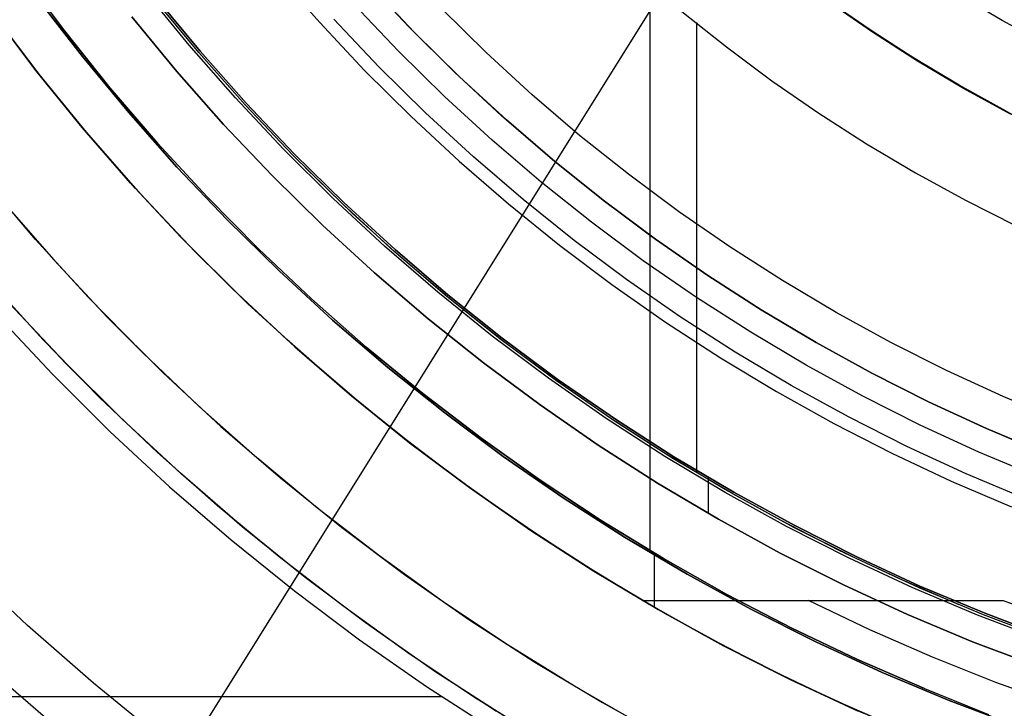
# Model space of a CAD drawing. Header units: millimetres. Extents: x 10802 to 11966, y -167 to 850.
# Tile 25 of 182: x 11327 to 11359, y 419 to 442. Entities that reach past the tile are written whole.
import ezdxf

# ---------------------------------------------------------------- set-up
doc = ezdxf.new("R2010")
doc.units = ezdxf.units.MM
for name, color, linetype in [('1', 7, 'Continuous'), ('color', 7, 'Continuous'), ('luz', 7, 'Continuous')]:
    doc.layers.add(name, color=color, linetype=linetype)

msp = doc.modelspace()

# ---------------------------------------------------------------- linework, layer by layer
at = {"layer": '1', "color": 250, "true_color": 0x111111}
for p, q in [((11347.688, 541.189, 45.792), (11347.688, 424.503, 45.792)), ((11327.379, 443.136, 45.792), (11328.788, 441.248, 45.792)), ((11328.788, 441.248, 45.792), (11327.379, 443.136, 45.792)), ((11359.059, 441.578, 228.525), (11357.649, 442.414, 228.525)), ((11327.937, 442.282, 56.8), (11329.369, 440.42, 56.8)), ((11329.369, 440.42, 58.12), (11327.937, 442.282, 58.12)), ((11329.369, 440.42, 57.46), (11327.937, 442.282, 57.46)), ((11333.129, 440.546, 61.1), (11331.699, 442.278, 61.1)), ((11331.747, 442.316, 282.75), (11333.176, 440.586, 282.75)), ((11331.747, 442.316, 258.715), (11333.176, 440.586, 258.715)), ((11333.176, 440.586, 270.733), (11331.747, 442.316, 270.733)), ((11339.576, 440.589, 241.281), (11338.144, 442.098, 241.281)), ((11354.873, 441.201, 75.162), (11353.453, 442.182, 75.162)), ((11353.639, 442.075, 64.238), (11354.794, 441.279, 64.238)), ((11354.794, 441.279, 86.085), (11353.639, 442.075, 86.085)), ((11342.405, 440.545, 236.621), (11340.969, 441.957, 236.621)), ((11348.72, 441.87, 61.1), (11350.154, 440.726, 61.1)), ((11328.233, 439.514, 47.3), (11326.769, 441.415, 47.3)), ((11328.233, 439.514, 56.8), (11326.769, 441.415, 56.8)), ((11328.233, 439.514, 52.05), (11326.769, 441.415, 52.05)), ((11330.965, 441.693, 258.714), (11332.416, 439.936, 258.714)), ((11332.416, 439.936, 282.75), (11330.965, 441.693, 282.75)), ((11332.416, 439.936, 270.732), (11330.965, 441.693, 270.732)), ((11349.189, 441.512, 61.1), (11349.189, 427.014, 61.1)), ((11360.497, 440.791, 228.525), (11359.059, 441.578, 228.525)), ((11328.788, 441.248, 45.792), (11330.261, 439.41, 45.792)), ((11330.261, 439.41, 45.792), (11328.788, 441.248, 45.792)), ((11354.794, 441.279, 64.238), (11355.97, 440.514, 64.238)), ((11355.97, 440.514, 86.085), (11354.794, 441.279, 86.085)), ((11356.327, 440.27, 75.162), (11354.873, 441.201, 75.162)), ((11334.619, 438.865, 61.1), (11333.129, 440.546, 61.1)), ((11333.176, 440.586, 282.75), (11334.664, 438.906, 282.75)), ((11333.176, 440.586, 258.715), (11334.664, 438.906, 258.715)), ((11334.664, 438.906, 270.733), (11333.176, 440.586, 270.733)), ((11341.061, 439.13, 241.281), (11339.576, 440.589, 241.281)), ((11343.889, 439.184, 236.621), (11342.405, 440.545, 236.621)), ((11350.154, 440.726, 61.1), (11351.627, 439.632, 61.1)), ((11355.97, 440.514, 64.238), (11357.166, 439.782, 64.238)), ((11357.166, 439.782, 86.085), (11355.97, 440.514, 86.085)), ((11329.369, 440.42, 56.8), (11330.865, 438.609, 56.8)), ((11330.865, 438.609, 58.12), (11329.369, 440.42, 58.12)), ((11330.865, 438.609, 57.46), (11329.369, 440.42, 57.46)), ((11357.813, 439.39, 75.162), (11356.327, 440.27, 75.162)), ((11332.416, 439.936, 258.714), (11333.927, 438.23, 258.714)), ((11333.927, 438.23, 282.75), (11332.416, 439.936, 282.75)), ((11333.927, 438.23, 270.732), (11332.416, 439.936, 270.732)), ((11329.761, 437.664, 47.3), (11328.233, 439.514, 47.3)), ((11329.761, 437.664, 56.8), (11328.233, 439.514, 56.8)), ((11329.761, 437.664, 52.05), (11328.233, 439.514, 52.05)), ((11351.627, 439.632, 61.1), (11353.137, 438.59, 61.1)), ((11357.166, 439.782, 64.238), (11358.382, 439.082, 64.238)), ((11358.382, 439.082, 86.085), (11357.166, 439.782, 86.085)), ((11330.261, 439.41, 45.792), (11331.797, 437.624, 45.792)), ((11331.797, 437.624, 45.792), (11330.261, 439.41, 45.792)), ((11345.419, 437.875, 236.621), (11343.889, 439.184, 236.621)), ((11359.327, 438.561, 75.162), (11357.813, 439.39, 75.162)), ((11336.166, 437.236, 61.1), (11334.619, 438.865, 61.1)), ((11334.664, 438.906, 282.75), (11336.209, 437.279, 282.75)), ((11334.664, 438.906, 258.715), (11336.209, 437.279, 258.715)), ((11336.209, 437.279, 270.733), (11334.664, 438.906, 270.733)), ((11342.594, 437.723, 241.281), (11341.061, 439.13, 241.281)), ((11358.382, 439.082, 64.238), (11359.617, 438.417, 64.238)), ((11359.617, 438.417, 86.085), (11358.382, 439.082, 86.085)), ((11330.865, 438.609, 56.8), (11332.423, 436.851, 56.8)), ((11332.423, 436.851, 58.12), (11330.865, 438.609, 58.12)), ((11332.423, 436.851, 57.46), (11330.865, 438.609, 57.46)), ((11353.137, 438.59, 61.1), (11354.682, 437.6, 61.1)), ((11333.927, 438.23, 258.714), (11335.496, 436.578, 258.714)), ((11335.496, 436.578, 282.75), (11333.927, 438.23, 282.75)), ((11335.496, 436.578, 270.732), (11333.927, 438.23, 270.732)), ((11331.352, 435.868, 47.3), (11329.761, 437.664, 47.3)), ((11331.352, 435.868, 56.8), (11329.761, 437.664, 56.8)), ((11331.352, 435.868, 52.05), (11329.761, 437.664, 52.05)), ((11331.797, 437.624, 45.792), (11333.394, 435.892, 45.792)), ((11333.394, 435.892, 45.792), (11331.797, 437.624, 45.792)), ((11344.176, 436.37, 241.281), (11342.594, 437.723, 241.281)), ((11346.993, 436.62, 236.621), (11345.419, 437.875, 236.621)), ((11354.682, 437.6, 61.1), (11356.26, 436.664, 61.1)), ((11336.209, 437.279, 282.75), (11337.81, 435.706, 282.75)), ((11336.209, 437.279, 258.715), (11337.81, 435.706, 258.715)), ((11337.81, 435.706, 270.733), (11336.209, 437.279, 270.733)), ((11337.767, 435.662, 61.1), (11336.166, 437.236, 61.1)), ((11332.423, 436.851, 56.8), (11334.041, 435.147, 56.8)), ((11334.041, 435.147, 58.12), (11332.423, 436.851, 58.12)), ((11334.041, 435.147, 57.46), (11332.423, 436.851, 57.46)), ((11338.091, 435.357, 61.1), (11336.561, 436.837, 61.1)), ((11356.26, 436.664, 61.1), (11357.869, 435.783, 61.1)), ((11335.496, 436.578, 258.714), (11337.121, 434.981, 258.714)), ((11337.121, 434.981, 282.75), (11335.496, 436.578, 282.75)), ((11337.121, 434.981, 270.732), (11335.496, 436.578, 270.732)), ((11345.803, 435.073, 241.281), (11344.176, 436.37, 241.281)), ((11348.61, 435.419, 236.621), (11346.993, 436.62, 236.621)), ((11333.004, 434.128, 47.3), (11331.352, 435.868, 47.3)), ((11333.004, 434.128, 56.8), (11331.352, 435.868, 56.8)), ((11333.004, 434.128, 52.05), (11331.352, 435.868, 52.05)), ((11333.394, 435.892, 45.792), (11335.051, 434.216, 45.792)), ((11335.051, 434.216, 45.792), (11333.394, 435.892, 45.792)), ((11337.81, 435.706, 282.75), (11339.463, 434.189, 282.75)), ((11337.81, 435.706, 258.715), (11339.463, 434.189, 258.715)), ((11339.463, 434.189, 270.733), (11337.81, 435.706, 270.733)), ((11357.869, 435.783, 61.1), (11359.508, 434.958, 61.1)), ((11339.423, 434.143, 61.1), (11337.767, 435.662, 61.1)), ((11350.267, 434.275, 236.621), (11348.61, 435.419, 236.621)), ((11334.041, 435.147, 56.8), (11335.716, 433.501, 56.8)), ((11335.716, 433.501, 58.12), (11334.041, 435.147, 58.12)), ((11335.716, 433.501, 57.46), (11334.041, 435.147, 57.46)), ((11339.669, 433.927, 61.1), (11338.091, 435.357, 61.1)), ((11347.474, 433.832, 241.281), (11345.803, 435.073, 241.281)), ((11337.121, 434.981, 258.714), (11338.8, 433.441, 258.714)), ((11338.8, 433.441, 282.75), (11337.121, 434.981, 282.75)), ((11338.8, 433.441, 270.732), (11337.121, 434.981, 270.732)), ((11334.715, 432.446, 47.3), (11333.004, 434.128, 47.3)), ((11334.715, 432.446, 56.8), (11333.004, 434.128, 56.8)), ((11334.715, 432.446, 52.05), (11333.004, 434.128, 52.05)), ((11335.051, 434.216, 45.792), (11336.764, 432.599, 45.792)), ((11336.764, 432.599, 45.792), (11335.051, 434.216, 45.792)), ((11341.13, 432.683, 61.1), (11339.423, 434.143, 61.1)), ((11339.463, 434.189, 282.75), (11341.169, 432.73, 282.75)), ((11339.463, 434.189, 258.715), (11341.169, 432.73, 258.715)), ((11341.169, 432.73, 270.733), (11339.463, 434.189, 270.733)), ((11351.963, 433.189, 236.621), (11350.267, 434.275, 236.621)), ((11341.292, 432.549, 61.1), (11339.669, 433.927, 61.1)), ((11349.186, 432.65, 241.281), (11347.474, 433.832, 241.281)), ((11335.716, 433.501, 56.8), (11337.447, 431.913, 56.8)), ((11337.447, 431.913, 58.12), (11335.716, 433.501, 58.12)), ((11337.447, 431.913, 57.46), (11335.716, 433.501, 57.46)), ((11338.8, 433.441, 258.714), (11340.532, 431.959, 258.714)), ((11340.532, 431.959, 282.75), (11338.8, 433.441, 282.75)), ((11340.532, 431.959, 270.732), (11338.8, 433.441, 270.732)), ((11353.695, 432.163, 236.621), (11351.963, 433.189, 236.621)), ((11336.764, 432.599, 45.792), (11338.532, 431.043, 45.792)), ((11338.532, 431.043, 45.792), (11336.764, 432.599, 45.792)), ((11342.886, 431.283, 61.1), (11341.13, 432.683, 61.1)), ((11341.169, 432.73, 282.75), (11342.923, 431.331, 282.75)), ((11341.169, 432.73, 258.715), (11342.923, 431.331, 258.715)), ((11342.923, 431.331, 270.733), (11341.169, 432.73, 270.733)), ((11342.96, 431.226, 61.1), (11341.292, 432.549, 61.1)), ((11350.939, 431.528, 241.281), (11349.186, 432.65, 241.281)), ((11336.483, 430.825, 47.3), (11334.715, 432.446, 47.3)), ((11336.483, 430.825, 56.8), (11334.715, 432.446, 56.8)), ((11336.483, 430.825, 52.05), (11334.715, 432.446, 52.05)), ((11337.447, 431.913, 56.8), (11339.232, 430.386, 56.8)), ((11339.232, 430.386, 58.12), (11337.447, 431.913, 58.12)), ((11339.232, 430.386, 57.46), (11337.447, 431.913, 57.46)), ((11340.532, 431.959, 258.714), (11342.313, 430.539, 258.714)), ((11342.313, 430.539, 282.75), (11340.532, 431.959, 282.75)), ((11342.313, 430.539, 270.732), (11340.532, 431.959, 270.732)), ((11355.462, 431.196, 236.621), (11353.695, 432.163, 236.621)), ((11344.689, 429.944, 61.1), (11342.886, 431.283, 61.1)), ((11342.923, 431.331, 282.75), (11344.725, 429.993, 282.75)), ((11342.923, 431.331, 258.715), (11344.725, 429.993, 258.715)), ((11344.725, 429.993, 270.733), (11342.923, 431.331, 270.733)), ((11352.729, 430.466, 241.281), (11350.939, 431.528, 241.281)), ((11338.532, 431.043, 45.792), (11340.353, 429.548, 45.792)), ((11340.353, 429.548, 45.792), (11338.532, 431.043, 45.792)), ((11344.67, 429.957, 61.1), (11342.96, 431.226, 61.1)), ((11357.261, 430.291, 236.621), (11355.462, 431.196, 236.621)), ((11338.306, 429.265, 47.3), (11336.483, 430.825, 47.3)), ((11338.306, 429.265, 56.8), (11336.483, 430.825, 56.8)), ((11338.306, 429.265, 52.05), (11336.483, 430.825, 52.05)), ((11339.232, 430.386, 56.8), (11341.068, 428.921, 56.8)), ((11341.068, 428.921, 58.12), (11339.232, 430.386, 58.12)), ((11341.068, 428.921, 57.46), (11339.232, 430.386, 57.46)), ((11342.313, 430.539, 258.714), (11344.143, 429.18, 258.714)), ((11344.143, 429.18, 282.75), (11342.313, 430.539, 282.75)), ((11344.143, 429.18, 270.732), (11342.313, 430.539, 270.732)), ((11354.555, 429.468, 241.281), (11352.729, 430.466, 241.281)), ((11359.09, 429.449, 236.621), (11357.261, 430.291, 236.621)), ((11344.725, 429.993, 282.75), (11346.572, 428.719, 282.75)), ((11344.725, 429.993, 258.715), (11346.572, 428.719, 258.715)), ((11346.572, 428.719, 270.733), (11344.725, 429.993, 270.733)), ((11346.421, 428.745, 61.1), (11344.67, 429.957, 61.1)), ((11346.538, 428.668, 61.1), (11344.689, 429.944, 61.1)), ((11340.353, 429.548, 45.792), (11342.225, 428.118, 45.792)), ((11342.225, 428.118, 45.792), (11340.353, 429.548, 45.792)), ((11356.414, 428.532, 241.281), (11354.555, 429.468, 241.281)), ((11360.947, 428.67, 236.621), (11359.09, 429.449, 236.621)), ((11340.182, 427.769, 47.3), (11338.306, 429.265, 47.3)), ((11340.182, 427.769, 56.8), (11338.306, 429.265, 56.8)), ((11340.182, 427.769, 52.05), (11338.306, 429.265, 52.05)), ((11344.143, 429.18, 258.714), (11346.018, 427.886, 258.714)), ((11346.018, 427.886, 282.75), (11344.143, 429.18, 282.75)), ((11346.018, 427.886, 270.732), (11344.143, 429.18, 270.732)), ((11341.068, 428.921, 56.8), (11342.954, 427.521, 56.8)), ((11342.954, 427.521, 58.12), (11341.068, 428.921, 58.12)), ((11342.954, 427.521, 57.46), (11341.068, 428.921, 57.46)), ((11348.21, 427.592, 61.1), (11346.421, 428.745, 61.1)), ((11346.572, 428.719, 282.75), (11348.461, 427.508, 282.75)), ((11346.572, 428.719, 258.715), (11348.461, 427.508, 258.715)), ((11348.461, 427.508, 270.733), (11346.572, 428.719, 270.733)), ((11348.429, 427.456, 61.1), (11346.538, 428.668, 61.1)), ((11358.304, 427.662, 241.281), (11356.414, 428.532, 241.281)), ((11342.225, 428.118, 45.792), (11344.145, 426.753, 45.792)), ((11344.145, 426.753, 45.792), (11342.225, 428.118, 45.792)), ((11342.108, 426.339, 47.3), (11340.182, 427.769, 47.3)), ((11342.108, 426.339, 56.8), (11340.182, 427.769, 56.8)), ((11342.108, 426.339, 52.05), (11340.182, 427.769, 52.05)), ((11346.018, 427.886, 258.714), (11347.937, 426.657, 258.714)), ((11347.937, 426.657, 282.75), (11346.018, 427.886, 282.75)), ((11347.937, 426.657, 270.732), (11346.018, 427.886, 270.732)), ((11342.954, 427.521, 56.8), (11344.888, 426.186, 56.8)), ((11344.888, 426.186, 58.12), (11342.954, 427.521, 58.12)), ((11344.888, 426.186, 57.46), (11342.954, 427.521, 57.46)), ((11350.037, 426.497, 61.1), (11348.21, 427.592, 61.1)), ((11350.361, 426.311, 61.1), (11348.429, 427.456, 61.1)), ((11348.461, 427.508, 282.75), (11350.392, 426.364, 282.75)), ((11348.461, 427.508, 258.715), (11350.392, 426.364, 258.715)), ((11350.392, 426.364, 270.733), (11348.461, 427.508, 270.733)), ((11360.223, 426.857, 241.281), (11358.304, 427.662, 241.281)), ((11349.567, 426.842, 282.75), (11349.567, 425.684, 282.75)), ((11344.145, 426.753, 45.792), (11346.111, 425.455, 45.792)), ((11346.111, 425.455, 45.792), (11344.145, 426.753, 45.792)), ((11347.937, 426.657, 258.714), (11349.897, 425.495, 258.714)), ((11349.897, 425.495, 282.75), (11347.937, 426.657, 282.75)), ((11349.897, 425.495, 270.732), (11347.937, 426.657, 270.732)), ((11351.898, 425.463, 61.1), (11350.037, 426.497, 61.1)), ((11344.082, 424.976, 47.3), (11342.108, 426.339, 47.3)), ((11344.082, 424.976, 56.8), (11342.108, 426.339, 56.8)), ((11344.082, 424.976, 52.05), (11342.108, 426.339, 52.05)), ((11344.888, 426.186, 56.8), (11346.866, 424.92, 56.8)), ((11346.866, 424.92, 58.12), (11344.888, 426.186, 58.12)), ((11346.866, 424.92, 57.46), (11344.888, 426.186, 57.46)), ((11352.332, 425.233, 61.1), (11350.361, 426.311, 61.1)), ((11350.392, 426.364, 282.75), (11352.36, 425.287, 282.75)), ((11350.392, 426.364, 258.715), (11352.36, 425.287, 258.715)), ((11352.36, 425.287, 270.733), (11350.392, 426.364, 270.733)), ((11346.111, 425.455, 45.792), (11348.121, 424.227, 45.792)), ((11348.121, 424.227, 45.792), (11346.111, 425.455, 45.792)), ((11349.897, 425.495, 258.714), (11351.896, 424.402, 258.714)), ((11351.896, 424.402, 282.75), (11349.897, 425.495, 282.75)), ((11351.896, 424.402, 270.732), (11349.897, 425.495, 270.732)), ((11353.792, 424.49, 61.1), (11351.898, 425.463, 61.1)), ((11354.339, 424.223, 61.1), (11352.332, 425.233, 61.1)), ((11352.36, 425.287, 282.75), (11354.365, 424.279, 282.75)), ((11352.36, 425.287, 258.715), (11354.365, 424.279, 258.715)), ((11354.365, 424.279, 270.733), (11352.36, 425.287, 270.733)), ((11346.103, 423.682, 47.3), (11344.082, 424.976, 47.3)), ((11346.103, 423.682, 56.8), (11344.082, 424.976, 56.8)), ((11346.103, 423.682, 52.05), (11344.082, 424.976, 52.05)), ((11346.866, 424.92, 56.8), (11348.886, 423.722, 56.8)), ((11348.886, 423.722, 58.12), (11346.866, 424.92, 58.12)), ((11348.886, 423.722, 57.46), (11346.866, 424.92, 57.46)), ((11347.82, 424.342, 56.8), (11347.82, 422.657, 56.8)), ((11351.896, 424.402, 258.714), (11353.931, 423.378, 258.714)), ((11353.931, 423.378, 282.75), (11351.896, 424.402, 282.75)), ((11353.931, 423.378, 270.732), (11351.896, 424.402, 270.732)), ((11355.716, 423.58, 61.1), (11353.792, 424.49, 61.1)), ((11354.365, 424.279, 282.75), (11356.404, 423.34, 282.75)), ((11354.365, 424.279, 258.715), (11356.404, 423.34, 258.715)), ((11356.404, 423.34, 270.733), (11354.365, 424.279, 270.733)), ((11348.121, 424.227, 45.792), (11350.173, 423.068, 45.792)), ((11350.173, 423.068, 45.792), (11348.121, 424.227, 45.792)), ((11356.379, 423.284, 61.1), (11354.339, 424.223, 61.1)), ((11348.167, 422.458, 47.3), (11346.103, 423.682, 47.3)), ((11348.167, 422.458, 56.8), (11346.103, 423.682, 56.8)), ((11348.167, 422.458, 52.05), (11346.103, 423.682, 52.05)), ((11348.886, 423.722, 56.8), (11350.947, 422.594, 56.8)), ((11350.947, 422.594, 58.12), (11348.886, 423.722, 58.12)), ((11350.947, 422.594, 57.46), (11348.886, 423.722, 57.46)), ((11353.931, 423.378, 258.714), (11356.001, 422.425, 258.714)), ((11356.001, 422.425, 282.75), (11353.931, 423.378, 282.75)), ((11356.001, 422.425, 270.732), (11353.931, 423.378, 270.732)), ((11357.67, 422.733, 61.1), (11355.716, 423.58, 61.1)), ((11356.404, 423.34, 282.75), (11358.473, 422.472, 282.75)), ((11356.404, 423.34, 258.715), (11358.473, 422.472, 258.715)), ((11358.473, 422.472, 270.733), (11356.404, 423.34, 270.733)), ((11350.173, 423.068, 45.792), (11352.263, 421.982, 45.792)), ((11352.263, 421.982, 45.792), (11350.173, 423.068, 45.792)), ((11358.45, 422.415, 61.1), (11356.379, 423.284, 61.1)), ((11350.272, 421.307, 47.3), (11348.167, 422.458, 47.3)), ((11350.272, 421.307, 56.8), (11348.167, 422.458, 56.8)), ((11350.272, 421.307, 52.05), (11348.167, 422.458, 52.05)), ((11350.947, 422.594, 56.8), (11353.046, 421.539, 56.8)), ((11353.046, 421.539, 58.12), (11350.947, 422.594, 58.12)), ((11353.046, 421.539, 57.46), (11350.947, 422.594, 57.46)), ((11356.001, 422.425, 258.714), (11358.102, 421.544, 258.714)), ((11358.102, 421.544, 282.75), (11356.001, 422.425, 282.75)), ((11358.102, 421.544, 270.732), (11356.001, 422.425, 270.732)), ((11360.551, 421.619, 61.1), (11358.45, 422.415, 61.1)), ((11358.473, 422.472, 282.75), (11360.571, 421.677, 282.75)), ((11358.473, 422.472, 258.715), (11360.571, 421.677, 258.715)), ((11360.571, 421.677, 270.733), (11358.473, 422.472, 270.733)), ((11352.263, 421.982, 45.792), (11354.39, 420.969, 45.792)), ((11354.39, 420.969, 45.792), (11352.263, 421.982, 45.792)), ((11353.046, 421.539, 56.8), (11355.179, 420.556, 56.8)), ((11355.179, 420.556, 58.12), (11353.046, 421.539, 58.12)), ((11355.179, 420.556, 57.46), (11353.046, 421.539, 57.46)), ((11358.102, 421.544, 258.714), (11360.233, 420.736, 258.714)), ((11360.233, 420.736, 282.75), (11358.102, 421.544, 282.75)), ((11360.233, 420.736, 270.732), (11358.102, 421.544, 270.732)), ((11352.415, 420.229, 47.3), (11350.272, 421.307, 47.3)), ((11352.415, 420.229, 56.8), (11350.272, 421.307, 56.8)), ((11352.415, 420.229, 52.05), (11350.272, 421.307, 52.05)), ((11354.39, 420.969, 45.792), (11356.55, 420.03, 45.792)), ((11356.55, 420.03, 45.792), (11354.39, 420.969, 45.792)), ((11355.179, 420.556, 56.8), (11357.346, 419.648, 56.8)), ((11357.346, 419.648, 58.12), (11355.179, 420.556, 58.12)), ((11357.346, 419.648, 57.46), (11355.179, 420.556, 57.46)), ((11354.594, 419.225, 47.3), (11352.415, 420.229, 47.3)), ((11354.594, 419.225, 56.8), (11352.415, 420.229, 56.8)), ((11354.594, 419.225, 52.05), (11352.415, 420.229, 52.05)), ((11356.55, 420.03, 45.792), (11358.616, 419.2, 45.792)), ((11357.346, 419.648, 56.8), (11359.542, 418.815, 56.8)), ((11359.542, 418.815, 58.12), (11357.346, 419.648, 58.12)), ((11359.542, 418.815, 57.46), (11357.346, 419.648, 57.46))]:
    msp.add_line(p, q, dxfattribs=at)
at = {"layer": '1', "color": 29, "true_color": 0x4d342b}
for p, q in [((11339.908, 441.371, 70.562), (11338.492, 442.878, 70.562)), ((11332.815, 440.787, 76.062), (11331.384, 442.541, 76.062)), ((11353.289, 442.323, 34.462), (11354.715, 441.33, 34.462)), ((11353.289, 442.323, 42.462), (11354.715, 441.33, 42.462)), ((11353.289, 442.323, 70.562), (11354.715, 441.33, 70.562)), ((11353.289, 442.323, 76.062), (11354.715, 441.33, 76.062)), ((11354.715, 441.33, 38.462), (11353.289, 442.323, 38.462)), ((11354.715, 441.33, 73.312), (11353.289, 442.323, 73.312)), ((11327.87, 439.972, 60.562), (11326.436, 441.868, 60.562)), ((11326.505, 441.774, 42.462), (11327.966, 439.85, 42.462)), ((11327.966, 439.85, 51.512), (11326.505, 441.774, 51.512)), ((11341.375, 439.913, 70.562), (11339.908, 441.371, 70.562)), ((11354.715, 441.33, 34.462), (11356.174, 440.387, 34.462)), ((11354.715, 441.33, 42.462), (11356.174, 440.387, 42.462)), ((11354.715, 441.33, 70.562), (11356.174, 440.387, 70.562)), ((11354.715, 441.33, 76.062), (11356.174, 440.387, 76.062)), ((11356.174, 440.387, 38.462), (11354.715, 441.33, 38.462)), ((11356.174, 440.387, 73.312), (11354.715, 441.33, 73.312)), ((11334.307, 439.083, 76.062), (11332.815, 440.787, 76.062)), ((11356.174, 440.387, 34.462), (11357.666, 439.495, 34.462)), ((11356.174, 440.387, 42.462), (11357.666, 439.495, 42.462)), ((11356.174, 440.387, 70.562), (11357.666, 439.495, 70.562)), ((11356.174, 440.387, 76.062), (11357.666, 439.495, 76.062)), ((11357.666, 439.495, 38.462), (11356.174, 440.387, 38.462)), ((11357.666, 439.495, 73.312), (11356.174, 440.387, 73.312)), ((11329.368, 438.127, 60.562), (11327.87, 439.972, 60.562)), ((11327.966, 439.85, 42.462), (11329.493, 437.979, 42.462)), ((11329.493, 437.979, 51.512), (11327.966, 439.85, 51.512)), ((11342.892, 438.508, 70.562), (11341.375, 439.913, 70.562)), ((11357.376, 439.663, 42.462), (11357.376, 439.663, 34.462)), ((11357.376, 439.663, 76.062), (11357.376, 439.663, 70.562)), ((11357.666, 439.495, 34.462), (11359.187, 438.656, 34.462)), ((11357.666, 439.495, 42.462), (11359.187, 438.656, 42.462)), ((11357.666, 439.495, 70.562), (11359.187, 438.656, 70.562)), ((11357.666, 439.495, 76.062), (11359.187, 438.656, 76.062)), ((11359.187, 438.656, 38.462), (11357.666, 439.495, 38.462)), ((11359.187, 438.656, 73.312), (11357.666, 439.495, 73.312)), ((11335.857, 437.432, 76.062), (11334.307, 439.083, 76.062)), ((11344.456, 437.156, 70.562), (11342.892, 438.508, 70.562)), ((11330.928, 436.334, 60.562), (11329.368, 438.127, 60.562)), ((11329.493, 437.979, 42.462), (11331.084, 436.161, 42.462)), ((11331.084, 436.161, 51.512), (11329.493, 437.979, 51.512)), ((11337.463, 435.837, 76.062), (11335.857, 437.432, 76.062)), ((11346.067, 435.859, 70.562), (11344.456, 437.156, 70.562)), ((11332.549, 434.595, 60.562), (11330.928, 436.334, 60.562)), ((11331.084, 436.161, 42.462), (11332.738, 434.4, 42.462)), ((11332.738, 434.4, 51.512), (11331.084, 436.161, 51.512)), ((11339.124, 434.297, 76.062), (11337.463, 435.837, 76.062)), ((11347.722, 434.619, 70.562), (11346.067, 435.859, 70.562)), ((11334.228, 432.913, 60.562), (11332.549, 434.595, 60.562)), ((11349.419, 433.437, 70.562), (11347.722, 434.619, 70.562)), ((11332.738, 434.4, 42.462), (11334.451, 432.698, 42.462)), ((11334.451, 432.698, 51.512), (11332.738, 434.4, 51.512)), ((11340.837, 432.817, 76.062), (11339.124, 434.297, 76.062)), ((11351.156, 432.315, 70.562), (11349.419, 433.437, 70.562)), ((11335.964, 431.289, 60.562), (11334.228, 432.913, 60.562)), ((11334.451, 432.698, 42.462), (11336.223, 431.056, 42.462)), ((11336.223, 431.056, 51.512), (11334.451, 432.698, 51.512)), ((11342.601, 431.397, 76.062), (11340.837, 432.817, 76.062)), ((11328.794, 430.566, 46.264), (11327.01, 432.467, 46.264)), ((11328.794, 430.566, 34.462), (11327.01, 432.467, 34.462)), ((11328.794, 430.566, 40.363), (11327.01, 432.467, 40.363)), ((11352.931, 431.254, 70.562), (11351.156, 432.315, 70.562)), ((11326.598, 432.094, 65.657), (11328.396, 430.179, 65.657)), ((11337.754, 429.726, 60.562), (11335.964, 431.289, 60.562)), ((11344.413, 430.039, 76.062), (11342.601, 431.397, 76.062)), ((11354.742, 430.255, 70.562), (11352.931, 431.254, 70.562)), ((11336.223, 431.056, 42.462), (11338.051, 429.477, 42.462)), ((11338.051, 429.477, 51.512), (11336.223, 431.056, 51.512)), ((11330.643, 428.729, 46.264), (11328.794, 430.566, 46.264)), ((11330.643, 428.729, 34.462), (11328.794, 430.566, 34.462)), ((11330.643, 428.729, 40.363), (11328.794, 430.566, 40.363)), ((11328.396, 430.179, 65.657), (11330.259, 428.329, 65.657)), ((11346.271, 428.745, 76.062), (11344.413, 430.039, 76.062)), ((11356.586, 429.319, 70.562), (11354.742, 430.255, 70.562)), ((11339.596, 428.224, 60.562), (11337.754, 429.726, 60.562)), ((11338.051, 429.477, 42.462), (11339.932, 427.962, 42.462)), ((11339.932, 427.962, 51.512), (11338.051, 429.477, 51.512)), ((11358.462, 428.449, 70.562), (11356.586, 429.319, 70.562)), ((11332.555, 426.957, 46.264), (11330.643, 428.729, 46.264)), ((11332.555, 426.957, 34.462), (11330.643, 428.729, 34.462)), ((11332.555, 426.957, 40.363), (11330.643, 428.729, 40.363)), ((11348.173, 427.516, 76.062), (11346.271, 428.745, 76.062)), ((11360.367, 427.644, 70.562), (11358.462, 428.449, 70.562)), ((11330.259, 428.329, 65.657), (11332.185, 426.544, 65.657)), ((11341.489, 426.787, 60.562), (11339.596, 428.224, 60.562)), ((11339.932, 427.962, 42.462), (11341.865, 426.513, 42.462)), ((11341.865, 426.513, 51.512), (11339.932, 427.962, 51.512)), ((11350.117, 426.354, 76.062), (11348.173, 427.516, 76.062)), ((11334.528, 425.253, 46.264), (11332.555, 426.957, 46.264)), ((11334.528, 425.253, 34.462), (11332.555, 426.957, 34.462)), ((11334.528, 425.253, 40.363), (11332.555, 426.957, 40.363)), ((11343.43, 425.415, 60.562), (11341.489, 426.787, 60.562)), ((11332.185, 426.544, 65.657), (11334.172, 424.827, 65.657)), ((11341.865, 426.513, 42.462), (11343.848, 425.133, 42.462)), ((11343.848, 425.133, 51.512), (11341.865, 426.513, 51.512)), ((11352.099, 425.261, 76.062), (11350.117, 426.354, 76.062)), ((11336.558, 423.618, 46.264), (11334.528, 425.253, 46.264)), ((11336.558, 423.618, 34.462), (11334.528, 425.253, 34.462)), ((11336.558, 423.618, 40.363), (11334.528, 425.253, 40.363)), ((11345.417, 424.11, 60.562), (11343.43, 425.415, 60.562)), ((11354.119, 424.237, 76.062), (11352.099, 425.261, 76.062)), ((11343.848, 425.133, 42.462), (11345.877, 423.822, 42.462)), ((11345.877, 423.822, 51.512), (11343.848, 425.133, 51.512)), ((11334.172, 424.827, 65.657), (11336.217, 423.18, 65.657)), ((11347.447, 422.874, 60.562), (11345.417, 424.11, 60.562)), ((11356.173, 423.283, 76.062), (11354.119, 424.237, 76.062)), ((11338.644, 422.055, 46.264), (11336.558, 423.618, 46.264)), ((11338.644, 422.055, 34.462), (11336.558, 423.618, 34.462)), ((11338.644, 422.055, 40.363), (11336.558, 423.618, 40.363)), ((11345.877, 423.822, 42.462), (11347.95, 422.583, 42.462)), ((11347.95, 422.583, 51.512), (11345.877, 423.822, 51.512)), ((11336.217, 423.18, 65.657), (11338.319, 421.605, 65.657)), ((11358.259, 422.402, 76.062), (11356.173, 423.283, 76.062)), ((11347.447, 422.874, 59.568), (11347.447, 422.874, 60.562)), ((11349.452, 421.745, 59.568), (11347.447, 422.874, 59.568)), ((11347.447, 422.874, 60.562), (11350.3, 422.874, 61.964)), ((11349.452, 421.744, 60.562), (11347.447, 422.874, 60.562)), ((11349.452, 421.744, 60.065), (11347.447, 422.874, 60.065)), ((11347.547, 422.816, 59.568), (11347.547, 422.816, 42.462)), ((11350.3, 422.874, 61.964), (11353.194, 422.874, 63.281)), ((11354.79, 421.929, 63.109), (11352.801, 422.876, 63.109)), ((11353.194, 422.874, 63.281), (11356.125, 422.873, 64.513)), ((11356.125, 422.873, 64.513), (11359.091, 422.873, 65.657)), ((11359.091, 422.873, 65.657), (11361.138, 422.111, 65.657)), ((11347.95, 422.583, 42.462), (11350.065, 421.416, 42.462)), ((11350.065, 421.416, 51.512), (11347.95, 422.583, 51.512)), ((11360.374, 421.594, 76.062), (11358.259, 422.402, 76.062)), ((11340.783, 420.566, 46.264), (11338.644, 422.055, 46.264)), ((11340.783, 420.566, 34.462), (11338.644, 422.055, 34.462)), ((11340.783, 420.566, 40.363), (11338.644, 422.055, 40.363)), ((11351.493, 420.682, 59.568), (11349.452, 421.745, 59.568)), ((11351.493, 420.681, 60.562), (11349.452, 421.744, 60.562)), ((11351.493, 420.681, 60.065), (11349.452, 421.744, 60.065)), ((11356.81, 421.047, 63.109), (11354.79, 421.929, 63.109)), ((11338.319, 421.605, 65.657), (11340.474, 420.104, 65.657)), ((11350.065, 421.416, 42.462), (11352.219, 420.323, 42.462)), ((11352.219, 420.323, 51.512), (11350.065, 421.416, 51.512)), ((11358.857, 420.233, 63.109), (11356.81, 421.047, 63.109)), ((11342.973, 419.151, 46.264), (11340.783, 420.566, 46.264)), ((11342.973, 419.151, 34.462), (11340.783, 420.566, 34.462)), ((11342.973, 419.151, 40.363), (11340.783, 420.566, 40.363)), ((11353.568, 419.687, 59.568), (11351.493, 420.682, 59.568)), ((11353.568, 419.687, 60.562), (11351.493, 420.681, 60.562)), ((11353.568, 419.687, 60.065), (11351.493, 420.681, 60.065)), ((11352.219, 420.323, 42.462), (11354.41, 419.306, 42.462)), ((11354.41, 419.306, 51.512), (11352.219, 420.323, 51.512)), ((11360.931, 419.487, 63.109), (11358.857, 420.233, 63.109)), ((11340.474, 420.104, 65.657), (11342.68, 418.679, 65.657)), ((11322.67, 419.781, 65.657), (11340.961, 419.781, 65.657)), ((11355.675, 418.762, 59.568), (11353.568, 419.687, 59.568)), ((11355.675, 418.761, 60.562), (11353.568, 419.687, 60.562)), ((11355.675, 418.761, 60.065), (11353.568, 419.687, 60.065))]:
    msp.add_line(p, q, dxfattribs=at)
at = {"layer": 'color', "color": 254, "true_color": 0xcad1ee}
for p, q in [((11335.64, 443.099, 21.262), (11337.033, 441.51, 21.262)), ((11335.64, 443.099, 19.162), (11337.033, 441.51, 19.162)), ((11335.64, 443.099, 20.212), (11337.033, 441.51, 20.212)), ((11340.082, 441.205, 19.162), (11338.67, 442.697, 19.162)), ((11338.67, 442.697, 17.162), (11340.082, 441.205, 17.162)), ((11340.082, 441.205, 18.162), (11338.67, 442.697, 18.162)), ((11337.033, 441.51, 21.262), (11338.48, 439.97, 21.262)), ((11337.033, 441.51, 19.162), (11338.48, 439.97, 19.162)), ((11337.033, 441.51, 20.212), (11338.48, 439.97, 20.212)), ((11338.937, 440.087, 17.162), (11337.487, 441.618, 17.162)), ((11341.545, 439.763, 19.162), (11340.082, 441.205, 19.162)), ((11340.082, 441.205, 17.162), (11341.545, 439.763, 17.162)), ((11341.545, 439.763, 18.162), (11340.082, 441.205, 18.162)), ((11338.48, 439.97, 21.262), (11339.979, 438.481, 21.262)), ((11338.48, 439.97, 19.162), (11339.979, 438.481, 19.162)), ((11338.48, 439.97, 20.212), (11339.979, 438.481, 20.212)), ((11340.439, 438.606, 17.162), (11338.937, 440.087, 17.162)), ((11343.056, 438.372, 19.162), (11341.545, 439.763, 19.162)), ((11341.545, 439.763, 17.162), (11343.056, 438.372, 17.162)), ((11343.056, 438.372, 18.162), (11341.545, 439.763, 18.162)), ((11341.991, 437.179, 17.162), (11340.439, 438.606, 17.162)), ((11339.979, 438.481, 21.262), (11341.528, 437.044, 21.262)), ((11339.979, 438.481, 19.162), (11341.528, 437.044, 19.162)), ((11339.979, 438.481, 20.212), (11341.528, 437.044, 20.212)), ((11344.615, 437.035, 19.162), (11343.056, 438.372, 19.162)), ((11343.056, 438.372, 17.162), (11344.615, 437.035, 17.162)), ((11344.615, 437.035, 18.162), (11343.056, 438.372, 18.162)), ((11341.528, 437.044, 21.262), (11343.125, 435.662, 21.262)), ((11341.528, 437.044, 19.162), (11343.125, 435.662, 19.162)), ((11341.528, 437.044, 20.212), (11343.125, 435.662, 20.212)), ((11343.591, 435.805, 17.162), (11341.991, 437.179, 17.162)), ((11346.219, 435.752, 19.162), (11344.615, 437.035, 19.162)), ((11344.615, 437.035, 17.162), (11346.219, 435.752, 17.162)), ((11346.219, 435.752, 18.162), (11344.615, 437.035, 18.162)), ((11327.857, 434.519, 34.462), (11326.221, 436.436, 34.462)), ((11327.857, 434.519, 24.361), (11326.221, 436.436, 24.361)), ((11326.779, 435.767, 14.26), (11328.449, 433.857, 14.26)), ((11345.238, 434.488, 17.162), (11343.591, 435.805, 17.162)), ((11347.866, 434.525, 19.162), (11346.219, 435.752, 19.162)), ((11346.219, 435.752, 17.162), (11347.866, 434.525, 17.162)), ((11347.866, 434.525, 18.162), (11346.219, 435.752, 18.162)), ((11343.125, 435.662, 21.262), (11344.769, 434.335, 21.262)), ((11343.125, 435.662, 19.162), (11344.769, 434.335, 19.162)), ((11343.125, 435.662, 20.212), (11344.769, 434.335, 20.212)), ((11329.558, 432.66, 34.462), (11327.857, 434.519, 34.462)), ((11329.558, 432.66, 24.361), (11327.857, 434.519, 24.361)), ((11346.93, 433.228, 17.162), (11345.238, 434.488, 17.162)), ((11349.555, 433.355, 19.162), (11347.866, 434.525, 19.162)), ((11347.866, 434.525, 17.162), (11349.555, 433.355, 17.162)), ((11349.555, 433.355, 18.162), (11347.866, 434.525, 18.162)), ((11344.769, 434.335, 21.262), (11346.458, 433.065, 21.262)), ((11344.769, 434.335, 19.162), (11346.458, 433.065, 19.162)), ((11344.769, 434.335, 20.212), (11346.458, 433.065, 20.212)), ((11328.449, 433.857, 14.26), (11330.184, 432.006, 14.26)), ((11328.105, 431.285, 34.462), (11326.358, 433.195, 34.462)), ((11328.105, 431.285, 23.935), (11326.358, 433.195, 23.935)), ((11348.664, 432.027, 17.162), (11346.93, 433.228, 17.162)), ((11351.283, 432.245, 19.162), (11349.555, 433.355, 19.162)), ((11349.555, 433.355, 17.162), (11351.283, 432.245, 17.162)), ((11351.283, 432.245, 18.162), (11349.555, 433.355, 18.162)), ((11346.458, 433.065, 21.262), (11348.189, 431.854, 21.262)), ((11346.458, 433.065, 19.162), (11348.189, 431.854, 19.162)), ((11346.458, 433.065, 20.212), (11348.189, 431.854, 20.212)), ((11331.321, 430.86, 34.462), (11329.558, 432.66, 34.462)), ((11331.321, 430.86, 24.361), (11329.558, 432.66, 24.361)), ((11328.826, 430.533, 13.408), (11327.072, 432.399, 13.408)), ((11353.048, 431.195, 19.162), (11351.283, 432.245, 19.162)), ((11351.283, 432.245, 17.162), (11353.048, 431.195, 17.162)), ((11353.048, 431.195, 18.162), (11351.283, 432.245, 18.162)), ((11330.184, 432.006, 14.26), (11331.982, 430.216, 14.26)), ((11350.438, 430.887, 17.162), (11348.664, 432.027, 17.162)), ((11348.189, 431.854, 21.262), (11349.961, 430.703, 21.262)), ((11348.189, 431.854, 19.162), (11349.961, 430.703, 19.162)), ((11348.189, 431.854, 20.212), (11349.961, 430.703, 20.212)), ((11329.917, 429.435, 34.462), (11328.105, 431.285, 34.462)), ((11329.917, 429.435, 23.935), (11328.105, 431.285, 23.935)), ((11354.849, 430.207, 19.162), (11353.048, 431.195, 19.162)), ((11353.048, 431.195, 17.162), (11354.849, 430.207, 17.162)), ((11354.849, 430.207, 18.162), (11353.048, 431.195, 18.162)), ((11333.146, 429.122, 34.462), (11331.321, 430.86, 34.462)), ((11333.146, 429.122, 24.361), (11331.321, 430.86, 24.361)), ((11349.961, 430.703, 21.262), (11351.772, 429.613, 21.262)), ((11349.961, 430.703, 19.162), (11351.772, 429.613, 19.162)), ((11349.961, 430.703, 20.212), (11351.772, 429.613, 20.212)), ((11352.25, 429.809, 17.162), (11350.438, 430.887, 17.162)), ((11330.644, 428.729, 13.408), (11328.826, 430.533, 13.408)), ((11331.982, 430.216, 14.26), (11333.842, 428.49, 14.26)), ((11356.682, 429.281, 19.162), (11354.849, 430.207, 19.162)), ((11354.849, 430.207, 17.162), (11356.682, 429.281, 17.162)), ((11356.682, 429.281, 18.162), (11354.849, 430.207, 18.162)), ((11354.099, 428.794, 17.162), (11352.25, 429.809, 17.162)), ((11331.792, 427.65, 34.462), (11329.917, 429.435, 34.462)), ((11331.792, 427.65, 23.935), (11329.917, 429.435, 23.935)), ((11351.772, 429.613, 21.262), (11353.618, 428.587, 21.262)), ((11351.772, 429.613, 19.162), (11353.618, 428.587, 19.162)), ((11351.772, 429.613, 20.212), (11353.618, 428.587, 20.212)), ((11335.03, 427.448, 34.462), (11333.146, 429.122, 34.462)), ((11335.03, 427.448, 24.361), (11333.146, 429.122, 24.361)), ((11358.547, 428.419, 19.162), (11356.682, 429.281, 19.162)), ((11356.682, 429.281, 17.162), (11358.547, 428.419, 17.162)), ((11358.547, 428.419, 18.162), (11356.682, 429.281, 18.162)), ((11332.522, 426.988, 13.408), (11330.644, 428.729, 13.408)), ((11355.982, 427.844, 17.162), (11354.099, 428.794, 17.162)), ((11333.842, 428.49, 14.26), (11335.76, 426.829, 14.26)), ((11353.618, 428.587, 21.262), (11355.499, 427.625, 21.262)), ((11353.618, 428.587, 19.162), (11355.499, 427.625, 19.162)), ((11353.618, 428.587, 20.212), (11355.499, 427.625, 20.212)), ((11360.44, 427.622, 19.162), (11358.547, 428.419, 19.162)), ((11358.547, 428.419, 17.162), (11360.44, 427.622, 17.162)), ((11360.44, 427.622, 18.162), (11358.547, 428.419, 18.162)), ((11357.896, 426.959, 17.162), (11355.982, 427.844, 17.162)), ((11333.728, 425.93, 34.462), (11331.792, 427.65, 34.462)), ((11333.728, 425.93, 23.935), (11331.792, 427.65, 23.935)), ((11336.971, 425.84, 34.462), (11335.03, 427.448, 34.462)), ((11336.971, 425.84, 24.361), (11335.03, 427.448, 24.361)), ((11355.499, 427.625, 21.262), (11357.412, 426.727, 21.262)), ((11355.499, 427.625, 19.162), (11357.412, 426.727, 19.162)), ((11355.499, 427.625, 20.212), (11357.412, 426.727, 20.212)), ((11334.458, 425.312, 13.408), (11332.522, 426.988, 13.408)), ((11335.76, 426.829, 14.26), (11337.735, 425.237, 14.26)), ((11359.84, 426.141, 17.162), (11357.896, 426.959, 17.162)), ((11357.412, 426.727, 21.262), (11359.355, 425.896, 21.262)), ((11357.412, 426.727, 19.162), (11359.355, 425.896, 19.162)), ((11357.412, 426.727, 20.212), (11359.355, 425.896, 20.212)), ((11335.721, 424.278, 34.462), (11333.728, 425.93, 34.462)), ((11335.721, 424.278, 23.935), (11333.728, 425.93, 23.935)), ((11338.965, 424.3, 34.462), (11336.971, 425.84, 34.462)), ((11338.965, 424.3, 24.361), (11336.971, 425.84, 24.361)), ((11336.45, 423.702, 13.408), (11334.458, 425.312, 13.408)), ((11337.735, 425.237, 14.26), (11339.764, 423.713, 14.26)), ((11337.771, 422.696, 34.462), (11335.721, 424.278, 34.462)), ((11337.771, 422.696, 23.935), (11335.721, 424.278, 23.935)), ((11341.012, 422.83, 34.462), (11338.965, 424.3, 34.462)), ((11341.012, 422.83, 24.361), (11338.965, 424.3, 24.361)), ((11327.602, 422.065, 8.272), (11325.535, 424, 8.272)), ((11338.496, 422.162, 13.408), (11336.45, 423.702, 13.408)), ((11339.764, 423.713, 14.26), (11341.845, 422.261, 14.26)), ((11339.874, 421.186, 34.462), (11337.771, 422.696, 34.462)), ((11339.874, 421.186, 23.935), (11337.771, 422.696, 23.935)), ((11343.108, 421.431, 34.462), (11341.012, 422.83, 34.462)), ((11343.108, 421.431, 24.361), (11341.012, 422.83, 24.361)), ((11329.734, 420.203, 8.272), (11327.602, 422.065, 8.272)), ((11340.594, 420.693, 13.408), (11338.496, 422.162, 13.408)), ((11341.845, 422.261, 14.26), (11343.975, 420.883, 14.26)), ((11345.252, 420.106, 34.462), (11343.108, 421.431, 34.462)), ((11345.252, 420.106, 24.361), (11343.108, 421.431, 24.361)), ((11342.027, 419.749, 34.462), (11339.874, 421.186, 34.462)), ((11342.027, 419.749, 23.935), (11339.874, 421.186, 23.935)), ((11343.975, 420.883, 14.26), (11346.152, 419.579, 14.26)), ((11342.74, 419.296, 13.408), (11340.594, 420.693, 13.408)), ((11329.093, 418.307, 9.65), (11326.897, 420.192, 9.65)), ((11331.929, 418.415, 8.272), (11329.734, 420.203, 8.272)), ((11347.44, 418.855, 34.462), (11345.252, 420.106, 34.462)), ((11347.44, 418.855, 24.361), (11345.252, 420.106, 24.361)), ((11344.229, 418.387, 34.462), (11342.027, 419.749, 34.462)), ((11344.229, 418.387, 23.935), (11342.027, 419.749, 23.935)), ((11346.152, 419.579, 14.26), (11348.372, 418.352, 14.26))]:
    msp.add_line(p, q, dxfattribs=at)
at = {"layer": 'color'}
for p, q in [((11327.857, 434.519, 34.462), (11326.221, 436.436, 34.462)), ((11329.558, 432.66, 34.462), (11327.857, 434.519, 34.462)), ((11331.321, 430.86, 34.462), (11329.558, 432.66, 34.462)), ((11333.146, 429.122, 34.462), (11331.321, 430.86, 34.462)), ((11335.03, 427.448, 34.462), (11333.146, 429.122, 34.462)), ((11336.971, 425.84, 34.462), (11335.03, 427.448, 34.462)), ((11338.965, 424.3, 34.462), (11336.971, 425.84, 34.462)), ((11341.012, 422.83, 34.462), (11338.965, 424.3, 34.462)), ((11343.108, 421.431, 34.462), (11341.012, 422.83, 34.462)), ((11345.252, 420.106, 34.462), (11343.108, 421.431, 34.462)), ((11347.44, 418.855, 34.462), (11345.252, 420.106, 34.462))]:
    msp.add_line(p, q, dxfattribs=at)
at = {"layer": 'luz', "color": 254, "true_color": 0xcad1ee}
for p, q in [((11455.916, 615.122, -43.088), (11295.845, 358.929, -43.088)), ((11455.916, 615.122, -41.588), (11295.845, 358.929, -41.588))]:
    msp.add_line(p, q, dxfattribs=at)

doc.saveas('drawing.dxf')
